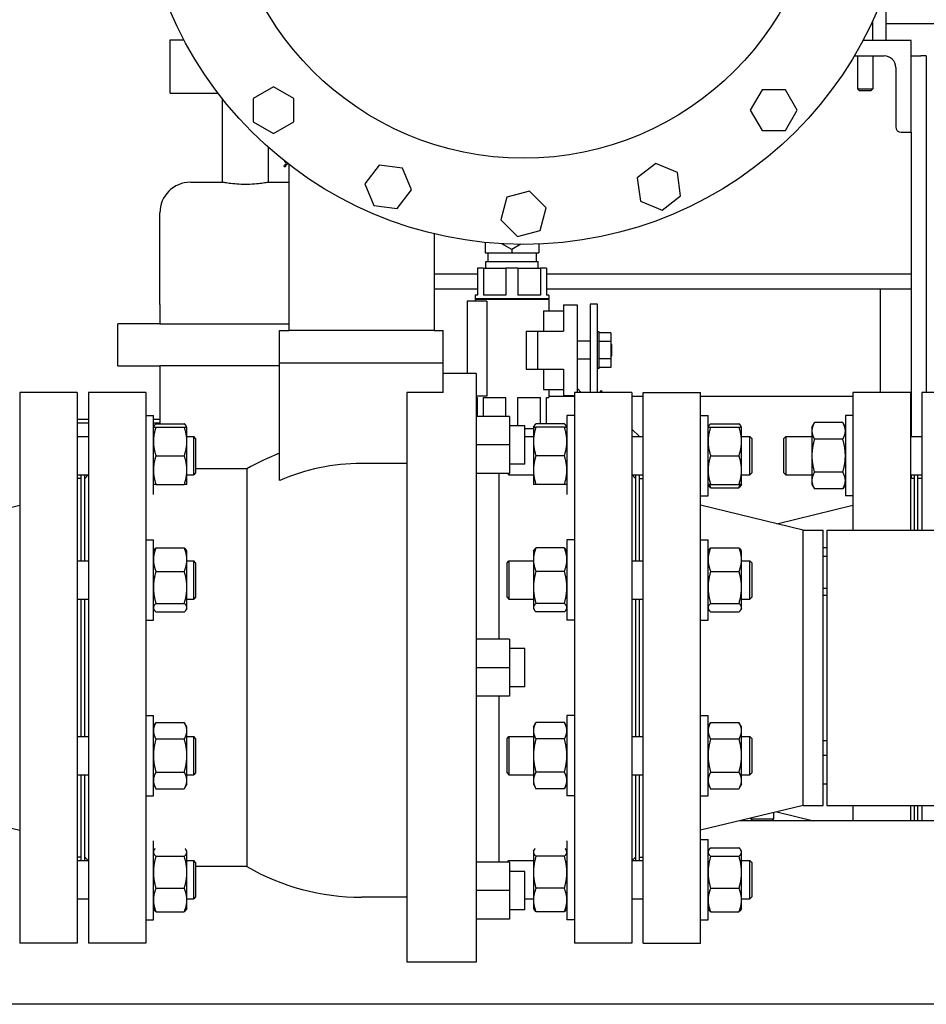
# Model space of a CAD drawing. Header units: inches. Extents: x 5 to 1128, y -85 to 748.
# Tile 47 of 256: x 187 to 202, y 182 to 198. Entities that reach past the tile are written whole.
import ezdxf

# ---------------------------------------------------------------- set-up
doc = ezdxf.new("R2010")
doc.units = ezdxf.units.IN
doc.header["$LTSCALE"] = 32
doc.header["$MEASUREMENT"] = 0
doc.layers.add('Visible (ANSI)', color=7, linetype='Continuous', lineweight=30)

msp = doc.modelspace()

# ---------------------------------------------------------------- linework, layer by layer
at = {"layer": 'Visible (ANSI)'}
for p, q in [((201.14726, 198.88867), (201.14726, 198.10867)), ((200.93226, 198.10867), (200.93226, 198.43114)), ((202.88953, 198.38367), (201.14726, 198.38367)), ((189.45226, 198.12067), (189.67577, 198.12067)), ((189.45226, 197.24567), (189.45226, 198.12067)), ((201.55726, 198.10867), (200.77239, 198.10867)), ((201.55726, 196.60867), (201.55726, 198.10867)), ((200.63198, 197.85867), (201.11726, 197.85867)), ((200.68226, 197.85867), (200.68226, 197.31992)), ((200.93226, 197.85867), (200.93226, 197.31992)), ((201.55726, 197.85867), (201.71726, 197.85867)), ((201.80726, 197.85867), (201.71726, 197.85867)), ((201.80726, 197.85867), (201.80726, 192.35867)), ((201.30726, 197.66867), (201.30726, 196.69867)), ((191.13926, 197.35403), (190.80726, 197.16235)), ((191.47126, 197.16235), (191.13926, 197.35403)), ((199.12358, 197.30267), (198.9319, 196.97067)), ((199.50694, 197.30267), (199.12358, 197.30267)), ((199.69862, 196.97067), (199.50694, 197.30267)), ((200.68226, 197.31992), (200.93226, 197.31992)), ((200.71351, 197.28867), (200.68226, 197.31992)), ((200.90101, 197.28867), (200.71351, 197.28867)), ((200.90101, 197.28867), (200.93226, 197.31992)), ((189.45226, 197.24567), (190.23607, 197.24567)), ((190.30976, 195.792), (190.30976, 197.15109)), ((190.80726, 197.16235), (190.80726, 196.77899)), ((191.47126, 196.77899), (191.47126, 197.16235)), ((198.9319, 196.97067), (199.12358, 196.63867)), ((199.50694, 196.63867), (199.69862, 196.97067)), ((190.80726, 196.77899), (191.13926, 196.58731)), ((191.13926, 196.58731), (191.47126, 196.77899)), ((199.12358, 196.63867), (199.50694, 196.63867)), ((201.39726, 196.60867), (201.55726, 196.60867)), ((201.55726, 196.60867), (201.55726, 191.63572)), ((191.05976, 195.792), (191.05976, 196.35942)), ((191.38976, 196.08629), (191.38976, 193.37067)), ((192.86815, 196.07162), (192.63477, 195.76748)), ((193.24823, 196.02158), (192.86815, 196.07162)), ((193.39493, 195.6674), (193.24823, 196.02158)), ((197.38963, 196.09752), (197.08549, 195.86415)), ((197.74381, 195.95082), (197.38963, 196.09752)), ((197.08549, 195.86415), (197.13553, 195.48406)), ((197.79385, 195.57073), (197.74381, 195.95082)), ((189.78476, 195.792), (190.30976, 195.792)), ((191.05976, 195.792), (191.38976, 195.792)), ((192.63477, 195.76748), (192.78148, 195.4133)), ((193.16156, 195.36326), (193.39493, 195.6674)), ((194.95619, 195.54844), (194.85697, 195.17814)), ((195.32648, 195.64766), (194.95619, 195.54844)), ((195.59756, 195.37659), (195.32648, 195.64766)), ((197.48971, 195.33736), (197.79385, 195.57073)), ((192.78148, 195.4133), (193.16156, 195.36326)), ((195.49834, 195.00629), (195.59756, 195.37659)), ((197.13553, 195.48406), (197.48971, 195.33736)), ((189.28476, 193.792), (189.28476, 195.292)), ((194.85697, 195.17814), (195.12804, 194.90707)), ((193.76476, 194.95031), (193.76476, 193.37067)), ((195.12804, 194.90707), (195.49834, 195.00629)), ((194.59997, 194.80907), (194.59997, 194.6927)), ((194.59997, 194.6927), (194.59997, 194.63867)), ((195.03747, 194.69349), (194.87449, 194.78758)), ((195.18354, 194.77782), (195.03747, 194.69349)), ((195.03747, 194.69349), (195.03747, 194.6927)), ((195.03747, 194.6927), (195.03747, 194.63867)), ((195.47497, 194.78256), (195.47497, 194.6927)), ((195.47497, 194.6927), (195.47497, 194.63867)), ((194.59997, 194.63867), (195.03747, 194.63867)), ((194.64076, 194.63867), (194.64076, 194.49567)), ((195.03747, 194.63867), (195.47497, 194.63867)), ((195.43376, 194.63867), (195.43376, 194.49567)), ((194.57272, 194.38867), (194.47476, 194.38867)), ((194.47476, 194.38867), (194.47476, 193.94667)), ((194.57272, 194.38867), (194.57272, 193.94667)), ((194.57272, 194.38867), (194.93931, 194.38867)), ((194.60804, 194.49567), (195.46649, 194.49567)), ((194.61138, 194.38867), (194.60804, 194.49567)), ((195.13522, 194.38867), (194.93931, 194.38867)), ((194.93931, 194.38867), (194.93931, 193.94667)), ((195.13522, 194.38867), (195.13522, 193.94667)), ((195.13522, 194.38867), (195.50181, 194.38867)), ((195.46314, 194.38867), (195.46649, 194.49567)), ((195.59976, 194.38867), (195.50181, 194.38867)), ((195.50181, 194.38867), (195.50181, 193.94667)), ((195.59976, 194.38867), (195.59976, 193.94667)), ((193.76476, 194.29617), (194.47476, 194.29617)), ((195.59976, 194.29617), (201.55726, 194.29617)), ((194.47476, 194.04617), (193.76476, 194.04617)), ((201.55726, 194.04617), (195.59976, 194.04617)), ((201.05726, 192.35867), (201.05726, 194.04617)), ((194.47476, 193.94667), (194.43626, 193.94667)), ((194.43626, 193.94667), (194.43626, 193.88667)), ((195.63826, 193.88667), (194.43626, 193.88667)), ((194.44226, 193.88667), (194.44226, 193.87667)), ((194.93931, 193.94667), (194.57272, 193.94667)), ((195.50181, 193.94667), (195.13522, 193.94667)), ((195.63826, 193.94667), (195.59976, 193.94667)), ((195.63226, 193.88667), (195.63226, 193.87667)), ((195.63826, 193.94667), (195.63826, 193.88667)), ((189.28476, 193.792), (189.28476, 193.4795)), ((194.62787, 193.84667), (194.30626, 193.84667)), ((194.30626, 193.84667), (194.30626, 192.66867)), ((195.63826, 193.87667), (194.43626, 193.87667)), ((194.43626, 193.87667), (194.43626, 193.84667)), ((194.62787, 193.84667), (194.62787, 192.29667)), ((195.63826, 193.87667), (195.63826, 193.69167)), ((195.87926, 193.79067), (196.10126, 193.79067)), ((195.87926, 193.79067), (195.87926, 193.36067)), ((196.10126, 193.79067), (196.10126, 192.35867)), ((196.43286, 193.79867), (196.31326, 193.79867)), ((196.31326, 193.79867), (196.31326, 192.36626)), ((196.43286, 192.35867), (196.43286, 193.79867)), ((195.55093, 193.69167), (195.55093, 193.36067)), ((195.55093, 193.69167), (195.87926, 193.69167)), ((189.28476, 193.4795), (188.59726, 193.4795)), ((188.59726, 192.792), (188.59726, 193.4795)), ((189.28476, 193.4795), (191.38976, 193.4795)), ((191.24226, 193.37067), (191.38976, 193.37067)), ((191.24226, 192.84067), (191.24226, 193.37067)), ((193.76476, 193.37067), (191.38976, 193.37067)), ((193.76476, 193.37067), (193.91226, 193.37067)), ((193.91226, 192.84067), (193.91226, 193.37067)), ((195.27026, 193.36067), (195.27026, 192.73667)), ((195.27026, 193.36067), (195.45826, 193.36067)), ((195.45826, 193.36067), (195.87926, 193.36067)), ((195.45826, 192.73667), (195.45826, 193.36067)), ((196.46386, 193.34967), (196.43286, 193.34967)), ((196.46386, 192.74767), (196.46386, 193.34967)), ((196.65136, 193.33417), (196.46386, 193.33417)), ((196.65136, 193.33417), (196.65136, 193.19142)), ((196.31326, 193.19742), (196.10126, 193.19742)), ((196.65136, 193.19142), (196.46386, 193.19142)), ((196.65136, 193.19142), (196.65136, 192.90592)), ((196.65136, 193.14067), (196.66726, 193.14067)), ((196.66726, 192.95667), (196.66726, 193.14067)), ((196.65136, 192.95667), (196.66726, 192.95667)), ((188.59726, 192.792), (189.28476, 192.792)), ((189.28476, 192.792), (189.28476, 191.84561)), ((191.24226, 192.792), (189.28476, 192.792)), ((191.24226, 192.84067), (193.91226, 192.84067)), ((191.24226, 190.91746), (191.24226, 192.84067)), ((193.91226, 192.35445), (193.91226, 192.84067)), ((196.31326, 192.89992), (196.10126, 192.89992)), ((196.65136, 192.90592), (196.46386, 192.90592)), ((196.65136, 192.76317), (196.46386, 192.76317)), ((196.65136, 192.90592), (196.65136, 192.76317)), ((194.45126, 192.66867), (193.91226, 192.66867)), ((194.45126, 192.66867), (194.45126, 183.04867)), ((195.27026, 192.73667), (195.45826, 192.73667)), ((195.45826, 192.73667), (195.87926, 192.73667)), ((195.55093, 192.73667), (195.55093, 192.40567)), ((195.87926, 192.73667), (195.87926, 192.30667)), ((196.46386, 192.74767), (196.43286, 192.74767)), ((186.99476, 192.35867), (186.99476, 183.35867)), ((187.93476, 192.35867), (186.99476, 192.35867)), ((187.93476, 192.35867), (187.93476, 183.35867)), ((188.11726, 192.35867), (188.11726, 183.35867)), ((189.05726, 192.35867), (188.11726, 192.35867)), ((189.05726, 192.35867), (189.05726, 183.35867)), ((193.32126, 192.35445), (193.32126, 183.04867)), ((193.91226, 192.35445), (193.32126, 192.35445)), ((194.62787, 192.29667), (194.45126, 192.29667)), ((195.55093, 192.40567), (195.87926, 192.40567)), ((195.63826, 192.40567), (195.63826, 192.27267)), ((195.63826, 192.29617), (196.05726, 192.29617)), ((195.70644, 192.40567), (195.70644, 192.40297)), ((195.70644, 192.40297), (195.87926, 192.40297)), ((195.87926, 192.30667), (196.05726, 192.30667)), ((196.05726, 192.35867), (196.05726, 183.35867)), ((196.99726, 192.35867), (196.05726, 192.35867)), ((196.16759, 192.35867), (196.10126, 192.425)), ((196.49629, 192.38664), (196.46832, 192.35867)), ((196.52426, 192.35867), (196.49629, 192.38664)), ((196.99726, 192.35867), (196.99726, 183.35867)), ((196.99726, 192.29617), (197.17976, 192.29617)), ((197.17976, 183.35867), (197.17976, 192.35867)), ((197.17976, 192.35867), (198.11976, 192.35867)), ((198.11976, 183.35867), (198.11976, 192.35867)), ((198.11976, 192.29617), (200.60697, 192.29617)), ((200.60697, 192.35867), (200.60697, 190.10867)), ((201.54697, 192.35867), (200.60697, 192.35867)), ((201.54697, 192.35867), (201.54697, 190.10867)), ((201.55726, 192.35617), (201.54697, 192.35617)), ((201.55726, 192.27951), (201.54697, 192.27951)), ((201.73246, 192.35867), (201.73246, 190.10867)), ((202.60648, 192.35867), (201.73246, 192.35867)), ((194.45126, 192.27267), (194.47476, 192.27267)), ((194.47476, 191.96467), (194.47476, 192.27267)), ((194.57272, 191.96467), (194.57272, 192.27267)), ((194.57272, 192.27267), (194.93931, 192.27267)), ((194.93931, 191.96467), (194.93931, 192.27267)), ((195.13522, 191.81217), (195.13522, 192.27267)), ((195.13522, 192.27267), (195.50181, 192.27267)), ((195.50181, 191.84561), (195.50181, 192.27267)), ((195.59976, 191.84561), (195.59976, 192.27267)), ((195.59976, 192.27267), (195.63826, 192.27267)), ((201.55726, 192.22617), (201.54697, 192.22617)), ((189.05726, 191.97892), (189.17926, 191.97892)), ((189.17926, 190.68751), (189.17926, 191.97892)), ((194.99826, 191.96467), (194.45126, 191.96467)), ((194.99826, 191.96455), (194.45126, 191.96455)), ((194.99826, 191.96467), (194.99826, 191.96455)), ((194.99826, 191.96455), (194.99826, 191.49955)), ((195.93526, 191.97892), (195.93526, 190.68751)), ((196.05726, 191.97892), (195.93526, 191.97892)), ((198.11976, 191.97947), (198.24176, 191.97947)), ((198.24176, 190.66697), (198.24176, 191.97947)), ((200.48497, 191.97947), (200.48497, 190.66697)), ((200.60697, 191.97947), (200.48497, 191.97947)), ((187.93476, 191.92117), (188.11726, 191.92117)), ((187.93476, 191.85867), (188.11726, 191.85867)), ((189.17926, 191.92117), (189.28476, 191.92117)), ((189.17926, 191.85867), (189.28476, 191.85867)), ((189.17926, 191.79154), (189.18881, 191.80807)), ((189.22113, 191.84561), (189.6844, 191.84561)), ((189.72626, 191.79154), (189.71672, 191.80807)), ((195.24826, 191.81217), (194.99826, 191.81217)), ((195.24826, 191.81205), (194.99826, 191.81205)), ((195.24826, 191.81205), (195.24826, 191.81217)), ((195.24826, 191.18705), (195.24826, 191.81205)), ((195.38826, 191.79154), (195.39781, 191.80807)), ((195.8934, 191.84561), (195.43013, 191.84561)), ((195.93526, 191.79154), (195.92572, 191.80807)), ((198.24176, 191.79197), (198.25131, 191.8085)), ((198.28363, 191.84604), (198.7469, 191.84604)), ((198.78876, 191.79197), (198.77922, 191.8085)), ((199.93797, 191.79197), (199.97983, 191.86448)), ((200.4431, 191.86448), (199.97983, 191.86448)), ((200.48497, 191.79197), (200.4431, 191.86448)), ((187.93476, 191.63572), (188.11726, 191.63572)), ((189.22113, 191.79142), (189.6844, 191.79142)), ((189.72626, 191.79142), (189.72626, 191.79154)), ((189.72626, 191.55704), (189.72626, 191.79142)), ((189.72626, 191.63572), (189.83846, 191.63572)), ((189.83846, 191.01072), (189.83846, 191.63572)), ((189.86976, 191.60442), (189.83846, 191.63572)), ((195.24826, 191.76867), (195.38826, 191.76867)), ((195.24826, 191.63517), (195.38826, 191.63517)), ((195.38826, 191.79154), (195.38826, 191.79142)), ((195.38826, 191.79142), (195.38826, 191.55704)), ((195.8934, 191.79142), (195.43013, 191.79142)), ((197.1209, 191.63517), (196.99726, 191.75881)), ((196.99726, 191.63517), (197.17976, 191.63517)), ((198.28363, 191.79197), (198.7469, 191.79197)), ((198.78876, 191.55759), (198.78876, 191.79197)), ((198.78876, 191.63517), (198.92596, 191.63517)), ((198.92596, 191.01017), (198.92596, 191.63517)), ((198.95726, 191.60387), (198.92596, 191.63517)), ((199.48197, 191.60442), (199.51327, 191.63572)), ((199.51327, 191.63572), (199.51327, 191.01072)), ((199.51327, 191.63572), (199.93797, 191.63572)), ((199.93797, 191.79197), (199.93797, 191.72917)), ((199.93797, 191.72917), (199.93797, 191.32322)), ((201.54697, 191.63572), (201.73246, 191.63572)), ((189.72626, 191.08829), (189.72626, 191.55704)), ((189.86976, 191.60442), (189.86976, 191.04202)), ((194.99826, 191.49955), (194.45126, 191.49955)), ((194.99826, 191.49955), (194.99826, 191.03455)), ((195.38826, 191.55704), (195.38826, 191.08829)), ((198.78876, 191.08884), (198.78876, 191.55759)), ((198.95726, 191.60387), (198.95726, 191.04147)), ((199.48197, 191.04202), (199.48197, 191.60442)), ((200.4431, 191.59385), (199.97983, 191.59385)), ((189.22113, 191.32267), (189.6844, 191.32267)), ((195.8934, 191.32267), (195.43013, 191.32267)), ((198.28363, 191.32322), (198.7469, 191.32322)), ((199.93797, 191.32322), (199.93797, 190.91727)), ((193.32126, 191.19609), (192.57726, 191.19609)), ((195.24826, 191.18705), (194.99826, 191.18705)), ((187.93476, 191.01072), (188.11726, 191.01072)), ((187.99476, 191.01072), (187.99476, 189.60623)), ((188.05726, 189.60623), (188.05726, 191.01072)), ((188.05726, 190.95367), (188.11431, 191.01072)), ((189.72626, 190.85392), (189.72626, 191.08829)), ((189.72626, 191.01072), (189.83846, 191.01072)), ((189.86976, 191.04202), (189.83846, 191.01072)), ((190.70643, 191.10867), (189.86976, 191.10867)), ((190.70643, 191.10867), (190.70643, 184.60867)), ((194.99826, 191.03455), (194.45126, 191.03455)), ((194.82626, 188.32355), (194.82626, 191.03455)), ((194.96418, 191.03455), (194.98856, 191.01017)), ((194.98856, 191.03455), (194.98856, 191.01017)), ((194.98856, 191.01017), (195.38826, 191.01017)), ((195.38826, 191.08829), (195.38826, 190.85392)), ((196.99726, 191.01017), (197.17976, 191.01017)), ((197.05726, 190.95367), (197.00076, 191.01017)), ((197.05726, 191.01017), (197.05726, 189.60589)), ((197.11976, 189.60589), (197.11976, 191.01017)), ((198.78876, 190.85447), (198.78876, 191.08884)), ((198.78876, 191.01017), (198.92596, 191.01017)), ((198.95726, 191.04147), (198.92596, 191.01017)), ((199.48197, 191.04202), (199.51327, 191.01072)), ((199.51327, 191.01072), (199.93797, 191.01072)), ((200.4431, 191.05258), (199.97983, 191.05258)), ((201.54697, 191.01072), (201.73246, 191.01072)), ((201.55726, 191.01072), (201.55726, 190.95367)), ((201.60697, 191.01072), (201.60697, 190.10867)), ((201.66947, 190.10867), (201.66947, 191.01072)), ((187.99476, 190.95367), (187.93476, 190.95367)), ((189.22113, 190.85392), (189.6844, 190.85392)), ((195.8934, 190.85392), (195.43013, 190.85392)), ((197.11976, 190.95367), (197.17976, 190.95367)), ((198.24176, 190.85447), (198.25131, 190.83793)), ((198.28363, 190.85447), (198.7469, 190.85447)), ((198.78876, 190.85447), (198.77922, 190.83793)), ((199.93797, 190.91727), (199.93797, 190.85447)), ((199.93797, 190.85447), (199.97983, 190.78195)), ((200.48497, 190.85447), (200.4431, 190.78195)), ((201.60697, 190.95367), (201.54697, 190.95367)), ((201.73246, 190.95316), (201.66947, 190.95316)), ((198.11976, 190.66697), (198.24176, 190.66697)), ((198.28363, 190.8004), (198.7469, 190.8004)), ((200.4431, 190.78195), (199.97983, 190.78195)), ((200.60697, 190.66697), (200.48497, 190.66697)), ((185.32143, 190.10867), (186.99476, 190.51367)), ((199.7931, 190.10867), (198.11976, 190.51367)), ((199.36337, 190.21268), (200.60697, 190.51367)), ((199.7931, 185.60867), (199.7931, 190.10867)), ((199.7931, 190.10867), (200.11976, 190.10867)), ((200.11976, 185.60867), (200.11976, 190.10867)), ((200.18226, 190.10867), (200.18226, 185.60867)), ((200.18226, 190.10867), (209.18226, 190.10867)), ((189.05726, 189.94964), (189.17926, 189.94964)), ((189.17926, 188.63714), (189.17926, 189.94964)), ((195.93526, 189.94964), (195.93526, 188.63714)), ((196.05726, 189.94964), (195.93526, 189.94964)), ((198.11976, 189.94998), (198.24176, 189.94998)), ((198.24176, 188.63748), (198.24176, 189.94998)), ((189.17926, 189.76214), (189.18881, 189.77867)), ((189.22113, 189.81621), (189.6844, 189.81621)), ((189.72626, 189.76214), (189.71672, 189.77867)), ((189.72626, 189.62485), (189.72626, 189.76214)), ((195.38826, 189.76214), (195.39781, 189.77867)), ((195.38826, 189.76214), (195.38826, 189.62485)), ((195.8934, 189.81621), (195.43013, 189.81621)), ((195.93526, 189.76214), (195.92572, 189.77867)), ((198.24176, 189.76248), (198.25131, 189.77902)), ((198.28363, 189.81656), (198.7469, 189.81656)), ((198.78876, 189.76248), (198.77922, 189.77902)), ((198.78876, 189.62519), (198.78876, 189.76248)), ((200.18226, 189.81656), (200.11976, 189.81656)), ((187.93476, 189.60623), (188.11726, 189.60623)), ((189.72626, 189.17207), (189.72626, 189.62485)), ((189.72626, 189.60623), (189.83846, 189.60623)), ((189.83846, 188.98123), (189.83846, 189.60623)), ((189.86976, 189.57493), (189.83846, 189.60623)), ((189.86976, 189.57493), (189.86976, 189.01253)), ((194.95726, 189.57459), (194.98856, 189.60589)), ((194.95726, 189.01219), (194.95726, 189.57459)), ((194.98856, 189.60589), (194.98856, 188.98089)), ((194.98856, 189.60589), (195.38826, 189.60589)), ((195.38826, 189.62485), (195.38826, 189.17207)), ((196.99726, 189.60589), (197.17976, 189.60589)), ((198.78876, 189.17241), (198.78876, 189.62519)), ((198.78876, 189.60589), (198.92596, 189.60589)), ((198.92596, 188.98089), (198.92596, 189.60589)), ((198.95726, 189.57459), (198.92596, 189.60589)), ((198.95726, 189.57459), (198.95726, 189.01219)), ((200.18226, 189.67647), (200.11976, 189.67647)), ((189.22113, 189.43348), (189.6844, 189.43348)), ((195.8934, 189.43348), (195.43013, 189.43348)), ((198.28363, 189.43382), (198.7469, 189.43382)), ((189.72626, 188.84061), (189.72626, 189.17207)), ((195.38826, 189.17207), (195.38826, 188.84061)), ((198.78876, 188.84095), (198.78876, 189.17241)), ((200.18226, 189.15364), (200.11976, 189.15364)), ((187.93476, 188.98123), (188.11726, 188.98123)), ((187.99476, 188.98123), (187.99476, 186.73611)), ((188.05726, 186.73611), (188.05726, 188.98123)), ((189.22113, 188.91066), (189.6844, 188.91066)), ((189.72626, 188.98123), (189.83846, 188.98123)), ((189.86976, 189.01253), (189.83846, 188.98123)), ((194.95726, 189.01219), (194.98856, 188.98089)), ((194.98856, 188.98089), (195.38826, 188.98089)), ((195.8934, 188.91066), (195.43013, 188.91066)), ((196.99726, 188.98089), (197.17976, 188.98089)), ((197.05726, 188.98089), (197.05726, 186.73617)), ((197.11976, 186.73617), (197.11976, 188.98089)), ((198.28363, 188.911), (198.7469, 188.911)), ((198.78876, 188.98089), (198.92596, 188.98089)), ((198.95726, 189.01219), (198.92596, 188.98089)), ((200.11976, 189.04617), (200.18226, 189.04617)), ((189.17926, 188.82464), (189.18881, 188.8081)), ((189.22113, 188.77057), (189.6844, 188.77057)), ((189.72626, 188.82464), (189.71672, 188.8081)), ((189.72626, 188.82464), (189.72626, 188.84061)), ((195.38826, 188.84061), (195.38826, 188.82464)), ((195.38826, 188.82464), (195.39781, 188.8081)), ((195.8934, 188.77057), (195.43013, 188.77057)), ((195.93526, 188.82464), (195.92572, 188.8081)), ((198.24176, 188.82498), (198.25131, 188.80845)), ((198.28363, 188.77091), (198.7469, 188.77091)), ((198.78876, 188.82498), (198.77922, 188.80845)), ((198.78876, 188.82498), (198.78876, 188.84095)), ((189.05726, 188.63714), (189.17926, 188.63714)), ((196.05726, 188.63714), (195.93526, 188.63714)), ((198.11976, 188.63748), (198.24176, 188.63748)), ((194.99826, 188.32355), (194.45126, 188.32355)), ((194.99826, 188.32355), (194.99826, 187.85855)), ((195.24826, 188.17105), (194.99826, 188.17105)), ((195.24826, 187.54605), (195.24826, 188.17105)), ((194.99826, 187.85855), (194.45126, 187.85855)), ((194.99826, 187.85855), (194.99826, 187.39355)), ((195.24826, 187.54605), (194.99826, 187.54605)), ((194.99826, 187.39355), (194.45126, 187.39355)), ((194.82626, 184.68267), (194.82626, 187.39355)), ((189.05726, 187.07992), (189.17926, 187.07992)), ((189.17926, 185.76742), (189.17926, 187.07992)), ((195.93526, 187.07992), (195.93526, 185.76742)), ((196.05726, 187.07992), (195.93526, 187.07992)), ((198.11976, 187.07986), (198.24176, 187.07986)), ((198.24176, 185.76736), (198.24176, 187.07986)), ((189.17926, 186.89242), (189.22113, 186.96494)), ((189.22113, 186.96494), (189.6844, 186.96494)), ((189.72626, 186.89242), (189.6844, 186.96494)), ((189.72626, 186.82962), (189.72626, 186.89242)), ((189.72626, 186.42367), (189.72626, 186.82962)), ((195.38826, 186.89242), (195.43013, 186.96494)), ((195.38826, 186.89242), (195.38826, 186.82962)), ((195.38826, 186.82962), (195.38826, 186.42367)), ((195.8934, 186.96494), (195.43013, 186.96494)), ((195.93526, 186.89242), (195.8934, 186.96494)), ((198.24176, 186.89236), (198.28363, 186.96487)), ((198.28363, 186.96487), (198.7469, 186.96487)), ((198.78876, 186.89236), (198.7469, 186.96487)), ((198.78876, 186.82956), (198.78876, 186.89236)), ((198.78876, 186.42361), (198.78876, 186.82956)), ((187.93476, 186.73611), (188.11726, 186.73611)), ((189.22113, 186.6943), (189.6844, 186.6943)), ((189.72626, 186.73611), (189.83846, 186.73611)), ((189.83846, 186.11111), (189.83846, 186.73611)), ((189.86976, 186.70481), (189.83846, 186.73611)), ((189.86976, 186.70481), (189.86976, 186.14241)), ((194.95726, 186.70487), (194.98856, 186.73617)), ((194.95726, 186.14247), (194.95726, 186.70487)), ((194.98856, 186.73617), (194.98856, 186.11117)), ((194.98856, 186.73617), (195.38826, 186.73617)), ((195.8934, 186.6943), (195.43013, 186.6943)), ((196.99726, 186.73617), (197.17976, 186.73617)), ((198.28363, 186.69424), (198.7469, 186.69424)), ((198.78876, 186.73617), (198.92596, 186.73617)), ((198.92596, 186.11117), (198.92596, 186.73617)), ((198.95726, 186.70487), (198.92596, 186.73617)), ((198.95726, 186.70487), (198.95726, 186.14247)), ((200.11976, 186.67117), (200.18226, 186.67117)), ((189.72626, 186.01772), (189.72626, 186.42367)), ((195.38826, 186.42367), (195.38826, 186.01772)), ((198.78876, 186.01766), (198.78876, 186.42361)), ((200.18226, 186.42361), (200.11976, 186.42361)), ((187.93476, 186.11111), (188.11726, 186.11111)), ((187.99476, 186.11111), (187.99476, 184.70662)), ((188.05726, 184.70662), (188.05726, 186.11111)), ((189.22113, 186.15304), (189.6844, 186.15304)), ((189.72626, 186.11111), (189.83846, 186.11111)), ((189.72626, 185.95492), (189.72626, 186.01772)), ((189.86976, 186.14241), (189.83846, 186.11111)), ((194.95726, 186.14247), (194.98856, 186.11117)), ((194.98856, 186.11117), (195.38826, 186.11117)), ((195.38826, 186.01772), (195.38826, 185.95492)), ((195.8934, 186.15304), (195.43013, 186.15304)), ((196.99726, 186.11117), (197.17976, 186.11117)), ((197.05726, 186.11117), (197.05726, 184.70705)), ((197.11976, 184.70705), (197.11976, 186.11117)), ((198.28363, 186.15297), (198.7469, 186.15297)), ((198.78876, 186.11117), (198.92596, 186.11117)), ((198.78876, 185.95486), (198.78876, 186.01766)), ((198.95726, 186.14247), (198.92596, 186.11117)), ((189.17926, 185.95492), (189.22113, 185.8824)), ((189.22113, 185.8824), (189.6844, 185.8824)), ((189.72626, 185.95492), (189.6844, 185.8824)), ((195.38826, 185.95492), (195.43013, 185.8824)), ((195.8934, 185.8824), (195.43013, 185.8824)), ((195.93526, 185.95492), (195.8934, 185.8824)), ((198.24176, 185.95486), (198.28363, 185.88234)), ((198.28363, 185.88234), (198.7469, 185.88234)), ((198.78876, 185.95486), (198.7469, 185.88234)), ((200.18226, 185.95486), (200.11976, 185.95486)), ((189.05726, 185.76742), (189.17926, 185.76742)), ((196.05726, 185.76742), (195.93526, 185.76742)), ((198.11976, 185.76736), (198.24176, 185.76736)), ((185.32143, 185.60867), (186.99476, 185.20367)), ((199.7931, 185.60867), (198.11976, 185.20367)), ((199.7931, 185.60867), (200.11976, 185.60867)), ((200.18226, 185.60867), (204.76226, 185.60867)), ((200.60697, 185.60867), (200.60697, 185.35867)), ((201.54697, 185.60867), (201.54697, 185.35867)), ((201.60697, 185.60867), (201.60697, 185.35867)), ((201.66947, 185.35867), (201.66947, 185.60867)), ((201.73246, 185.60867), (201.73246, 185.35867)), ((204.76226, 185.35867), (198.76017, 185.35867)), ((198.93976, 185.38992), (198.93976, 185.40214)), ((198.93976, 185.38992), (199.31476, 185.38992)), ((198.97101, 185.35867), (198.93976, 185.38992)), ((199.28351, 185.35867), (199.31476, 185.38992)), ((199.31476, 185.38992), (199.31476, 185.4929)), ((199.36337, 185.50466), (199.96656, 185.35867)), ((198.11976, 185.05037), (198.24176, 185.05037)), ((198.24176, 183.73787), (198.24176, 185.05037)), ((189.17926, 183.7383), (189.17926, 185.0297)), ((189.17926, 184.8633), (189.18881, 184.87984)), ((189.72626, 184.8633), (189.71672, 184.87984)), ((195.38826, 184.8633), (195.39781, 184.87984)), ((195.93526, 184.8633), (195.92572, 184.87984)), ((195.93526, 185.0297), (195.93526, 183.7383)), ((198.24176, 184.86287), (198.25131, 184.87941)), ((198.28363, 184.91694), (198.7469, 184.91694)), ((198.78876, 184.86287), (198.77922, 184.87941)), ((187.99476, 184.76367), (187.93476, 184.76367)), ((188.05726, 184.76367), (188.11431, 184.70662)), ((189.22113, 184.77729), (189.6844, 184.77729)), ((189.72626, 184.84733), (189.72626, 184.8633)), ((189.72626, 184.51587), (189.72626, 184.84733)), ((195.38826, 184.8633), (195.38826, 184.84733)), ((195.38826, 184.84733), (195.38826, 184.51587)), ((195.8934, 184.77729), (195.43013, 184.77729)), ((197.05726, 184.76367), (197.00065, 184.70705)), ((197.11976, 184.76367), (197.17976, 184.76367)), ((198.28363, 184.77685), (198.7469, 184.77685)), ((198.78876, 184.8469), (198.78876, 184.86287)), ((198.78876, 184.51544), (198.78876, 184.8469)), ((187.93476, 184.70662), (188.11726, 184.70662)), ((189.72626, 184.70662), (189.83846, 184.70662)), ((189.83846, 184.08162), (189.83846, 184.70662)), ((189.86976, 184.67532), (189.83846, 184.70662)), ((189.86976, 184.67532), (189.86976, 184.11292)), ((190.70643, 184.60867), (189.86976, 184.60867)), ((194.99826, 184.68267), (194.45126, 184.68267)), ((194.96418, 184.68267), (194.98856, 184.70705)), ((194.98856, 184.70705), (194.98856, 184.68267)), ((194.98856, 184.70705), (195.38826, 184.70705)), ((194.99826, 184.68267), (194.99826, 184.21767)), ((196.99726, 184.70705), (197.17976, 184.70705)), ((198.78876, 184.70705), (198.92596, 184.70705)), ((198.92596, 184.08205), (198.92596, 184.70705)), ((198.95726, 184.67575), (198.92596, 184.70705)), ((198.95726, 184.67575), (198.95726, 184.11335)), ((189.72626, 184.0631), (189.72626, 184.51587)), ((195.24826, 184.53017), (194.99826, 184.53017)), ((195.24826, 183.90517), (195.24826, 184.53017)), ((195.38826, 184.51587), (195.38826, 184.0631)), ((198.78876, 184.06266), (198.78876, 184.51544)), ((189.22113, 184.25446), (189.6844, 184.25446)), ((195.8934, 184.25446), (195.43013, 184.25446)), ((198.28363, 184.25403), (198.7469, 184.25403)), ((187.93476, 184.08162), (188.11726, 184.08162)), ((189.72626, 184.08162), (189.83846, 184.08162)), ((189.86976, 184.11292), (189.83846, 184.08162)), ((193.32126, 184.10867), (192.57726, 184.10867)), ((194.99826, 184.21767), (194.45126, 184.21767)), ((194.99826, 184.21767), (194.99826, 183.75267)), ((195.24826, 184.08205), (195.38826, 184.08205)), ((196.99726, 184.08205), (197.17976, 184.08205)), ((198.78876, 184.08205), (198.92596, 184.08205)), ((198.95726, 184.11335), (198.92596, 184.08205)), ((189.17926, 183.9258), (189.18881, 183.90927)), ((189.72626, 183.9258), (189.71672, 183.90927)), ((189.72626, 183.9258), (189.72626, 184.0631)), ((195.38826, 184.0631), (195.38826, 183.9258)), ((195.38826, 183.9258), (195.39781, 183.90927)), ((195.93526, 183.9258), (195.92572, 183.90927)), ((198.24176, 183.92537), (198.25131, 183.90884)), ((198.78876, 183.92537), (198.77922, 183.90884)), ((198.78876, 183.92537), (198.78876, 184.06266)), ((189.22113, 183.87173), (189.6844, 183.87173)), ((194.99826, 183.75267), (194.45126, 183.75267)), ((195.24826, 183.90517), (194.99826, 183.90517)), ((195.8934, 183.87173), (195.43013, 183.87173)), ((198.28363, 183.8713), (198.7469, 183.8713)), ((189.05726, 183.7383), (189.17926, 183.7383)), ((196.05726, 183.7383), (195.93526, 183.7383)), ((198.11976, 183.73787), (198.24176, 183.73787)), ((187.93476, 183.35867), (186.99476, 183.35867)), ((189.05726, 183.35867), (188.11726, 183.35867)), ((196.99726, 183.35867), (196.05726, 183.35867)), ((197.17976, 183.35867), (198.11976, 183.35867)), ((194.45126, 183.04867), (193.32126, 183.04867)), ((203.58247, 182.35867), (178.96726, 182.35867))]:
    msp.add_line(p, q, dxfattribs=at)
for radius in [6.281, 4.874]:
    msp.add_circle((195.22726, 201.05867), radius, dxfattribs=at)
for centre, radius, start, end in [((201.11726, 197.66867), 0.19, 0, 90), ((201.39726, 196.69867), 0.09, 180, 270), ((189.78476, 195.292), 0.5, 90, 180), ((196.56326, 192.36626), 0.25, 180, 181.740701), ((192.57726, 187.85867), 3.75, 110.854745, 119.926435), ((192.57726, 187.85867), 3.33742, 90, 113.578747), ((192.57726, 187.85867), 3.75, 240.073565, 270)]:
    msp.add_arc(centre, radius, start, end, dxfattribs=at)
for points, knots in [([(191.33035, 196.03649), (191.32134, 196.04498), (191.29738, 196.06756), (191.37046, 196.09586), (191.32607, 196.12415), (191.32447, 196.13737)], [0, 0, 0, 0, 0.076424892, 0.203274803, 0.31317259, 0.31317259, 0.31317259, 0.31317259]), ([(191.36714, 196.10383), (191.36435, 196.08706), (191.33652, 196.06324), (191.33946, 196.05764), (191.33035, 196.03649)], [0.75972702, 0.75972702, 0.75972702, 0.75972702, 0.88598076, 0.925268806, 0.925268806, 0.925268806, 0.925268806]), ([(190.68476, 195.75653), (190.63756, 195.75653), (190.58728, 195.75841), (190.49492, 195.76515), (190.45283, 195.7699), (190.38637, 195.77879), (190.35753, 195.78351), (190.31922, 195.79016), (190.30976, 195.792), (190.30976, 195.792)], [-5.75537682, -5.75537682, -5.75537682, -5.75537682, -5.39565802, -5.39565802, -5.03593922, -5.03593922, -4.67623591, -4.67623591, -4.31653261, -4.31653261, -4.31653261, -4.31653261]), ([(191.05976, 195.792), (191.05976, 195.792), (191.05031, 195.79016), (191.012, 195.78351), (190.98316, 195.77879), (190.9167, 195.7699), (190.8746, 195.76515), (190.78225, 195.75841), (190.73197, 195.75653), (190.68476, 195.75653)], [-1.4388442, -1.4388442, -1.4388442, -1.4388442, -1.0791409, -1.0791409, -0.7194376, -0.7194376, -0.3597188, -0.3597188, 0, 0, 0, 0])]:
    msp.add_open_spline(points, degree=3, knots=knots, dxfattribs=at)
for points, weights in [([(189.22113, 191.84561), (189.18887, 191.81668), (189.18156, 191.79142)], [1, 1.02899506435, 1.01368939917]), ([(189.72396, 191.79142), (189.71666, 191.81668), (189.6844, 191.84561)], [1.01368939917, 1.02899506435, 1]), ([(195.43013, 191.84561), (195.39787, 191.81668), (195.39056, 191.79142)], [1, 1.02899506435, 1.01368939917]), ([(195.93296, 191.79142), (195.92566, 191.81668), (195.8934, 191.84561)], [1.01368939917, 1.02899506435, 1]), ([(198.28363, 191.84604), (198.25144, 191.81718), (198.2441, 191.79197)], [1, 1.02892942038, 1.01375847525]), ([(198.78643, 191.79197), (198.77909, 191.81718), (198.7469, 191.84604)], [1.01375847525, 1.02892942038, 1]), ([(199.97983, 191.86448), (199.93797, 191.79197), (199.93797, 191.72917)], [1, 1.0379548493, 1]), ([(200.48497, 191.72917), (200.48497, 191.79197), (200.4431, 191.86448)], [1, 1.0379548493, 1]), ([(189.17926, 191.79142), (189.17926, 191.79142), (189.22113, 191.79142)], [1, 1.0379548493, 1]), ([(189.22113, 191.79142), (189.17926, 191.66582), (189.17926, 191.55704)], [1, 1.0379548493, 1]), ([(189.6844, 191.79142), (189.72626, 191.79142), (189.72626, 191.79142)], [1, 1.0379548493, 1]), ([(189.72626, 191.55704), (189.72626, 191.66582), (189.6844, 191.79142)], [1, 1.0379548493, 1]), ([(195.38826, 191.79142), (195.38826, 191.79142), (195.43013, 191.79142)], [1, 1.0379548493, 1]), ([(195.43013, 191.79142), (195.38826, 191.66582), (195.38826, 191.55704)], [1, 1.0379548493, 1]), ([(195.8934, 191.79142), (195.93526, 191.79142), (195.93526, 191.79142)], [1, 1.0379548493, 1]), ([(195.93526, 191.55704), (195.93526, 191.66582), (195.8934, 191.79142)], [1, 1.0379548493, 1]), ([(198.24176, 191.79197), (198.24176, 191.79197), (198.28363, 191.79197)], [1, 1.0379548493, 1]), ([(198.28363, 191.79197), (198.24176, 191.66637), (198.24176, 191.55759)], [1, 1.0379548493, 1]), ([(198.7469, 191.79197), (198.78876, 191.79197), (198.78876, 191.79197)], [1, 1.0379548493, 1]), ([(198.78876, 191.55759), (198.78876, 191.66637), (198.7469, 191.79197)], [1, 1.0379548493, 1]), ([(199.93797, 191.72917), (199.93797, 191.66637), (199.97983, 191.59385)], [1, 1.0379548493, 1]), ([(200.4431, 191.59385), (200.48497, 191.66637), (200.48497, 191.72917)], [1, 1.0379548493, 1]), ([(189.17926, 191.55704), (189.17926, 191.44827), (189.22113, 191.32267)], [1, 1.0379548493, 1]), ([(189.6844, 191.32267), (189.72626, 191.44827), (189.72626, 191.55704)], [1, 1.0379548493, 1]), ([(195.38826, 191.55704), (195.38826, 191.44827), (195.43013, 191.32267)], [1, 1.0379548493, 1]), ([(195.8934, 191.32267), (195.93526, 191.44827), (195.93526, 191.55704)], [1, 1.0379548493, 1]), ([(198.24176, 191.55759), (198.24176, 191.44882), (198.28363, 191.32322)], [1, 1.0379548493, 1]), ([(198.7469, 191.32322), (198.78876, 191.44882), (198.78876, 191.55759)], [1, 1.0379548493, 1]), ([(199.97983, 191.59385), (199.93797, 191.44882), (199.93797, 191.32322)], [1, 1.0379548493, 1]), ([(200.48497, 191.32322), (200.48497, 191.44882), (200.4431, 191.59385)], [1, 1.0379548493, 1]), ([(189.22113, 191.32267), (189.17926, 191.19707), (189.17926, 191.08829)], [1, 1.0379548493, 1]), ([(189.72626, 191.08829), (189.72626, 191.19707), (189.6844, 191.32267)], [1, 1.0379548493, 1]), ([(195.43013, 191.32267), (195.38826, 191.19707), (195.38826, 191.08829)], [1, 1.0379548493, 1]), ([(195.93526, 191.08829), (195.93526, 191.19707), (195.8934, 191.32267)], [1, 1.0379548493, 1]), ([(198.28363, 191.32322), (198.24176, 191.19762), (198.24176, 191.08884)], [1, 1.0379548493, 1]), ([(198.78876, 191.08884), (198.78876, 191.19762), (198.7469, 191.32322)], [1, 1.0379548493, 1]), ([(199.93797, 191.32322), (199.93797, 191.19762), (199.97983, 191.05258)], [1, 1.0379548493, 1]), ([(200.4431, 191.05258), (200.48497, 191.19762), (200.48497, 191.32322)], [1, 1.0379548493, 1]), ([(189.17926, 191.08829), (189.17926, 190.97952), (189.22113, 190.85392)], [1, 1.0379548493, 1]), ([(189.6844, 190.85392), (189.72626, 190.97952), (189.72626, 191.08829)], [1, 1.0379548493, 1]), ([(195.38826, 191.08829), (195.38826, 190.97952), (195.43013, 190.85392)], [1, 1.0379548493, 1]), ([(195.8934, 190.85392), (195.93526, 190.97952), (195.93526, 191.08829)], [1, 1.0379548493, 1]), ([(198.24176, 191.08884), (198.24176, 190.98007), (198.28363, 190.85447)], [1, 1.0379548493, 1]), ([(198.7469, 190.85447), (198.78876, 190.98007), (198.78876, 191.08884)], [1, 1.0379548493, 1]), ([(199.97983, 191.05258), (199.93797, 190.98007), (199.93797, 190.91727)], [1, 1.0379548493, 1]), ([(200.48497, 190.91727), (200.48497, 190.98007), (200.4431, 191.05258)], [1, 1.0379548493, 1]), ([(189.22113, 190.85392), (189.17926, 190.85392), (189.17926, 190.85392)], [1, 1.0379548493, 1]), ([(189.72626, 190.85392), (189.72626, 190.85392), (189.6844, 190.85392)], [1, 1.0379548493, 1]), ([(195.43013, 190.85392), (195.38826, 190.85392), (195.38826, 190.85392)], [1, 1.0379548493, 1]), ([(195.93526, 190.85392), (195.93526, 190.85392), (195.8934, 190.85392)], [1, 1.0379548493, 1]), ([(198.28363, 190.85447), (198.24176, 190.85447), (198.24176, 190.85447)], [1, 1.0379548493, 1]), ([(198.28363, 190.8004), (198.26156, 190.82019), (198.25131, 190.83793)], [1, 1.01965956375, 1.01895290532]), ([(198.26406, 190.85447), (198.27224, 190.82831), (198.28363, 190.8004)], [1.01477953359, 1.01005189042, 1]), ([(198.78876, 190.85447), (198.78876, 190.85447), (198.7469, 190.85447)], [1, 1.0379548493, 1]), ([(198.7469, 190.8004), (198.75829, 190.82831), (198.76647, 190.85447)], [1, 1.01005189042, 1.01477953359]), ([(198.77922, 190.83793), (198.76897, 190.82019), (198.7469, 190.8004)], [1.01895290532, 1.01965956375, 1]), ([(199.93797, 190.91727), (199.93797, 190.85447), (199.97983, 190.78195)], [1, 1.0379548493, 1]), ([(200.4431, 190.78195), (200.48497, 190.85447), (200.48497, 190.91727)], [1, 1.0379548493, 1]), ([(189.22113, 189.81621), (189.17926, 189.71366), (189.17926, 189.62485)], [1, 1.0379548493, 1]), ([(189.18881, 189.77867), (189.19906, 189.79642), (189.22113, 189.81621)], [1.01895290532, 1.01965956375, 1]), ([(189.6844, 189.81621), (189.70647, 189.79642), (189.71672, 189.77867)], [1, 1.01965956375, 1.01895290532]), ([(189.72626, 189.62485), (189.72626, 189.71366), (189.6844, 189.81621)], [1, 1.0379548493, 1]), ([(195.43013, 189.81621), (195.38826, 189.71366), (195.38826, 189.62485)], [1, 1.0379548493, 1]), ([(195.39781, 189.77867), (195.40806, 189.79642), (195.43013, 189.81621)], [1.01895290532, 1.01965956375, 1]), ([(195.8934, 189.81621), (195.91547, 189.79642), (195.92572, 189.77867)], [1, 1.01965956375, 1.01895290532]), ([(195.93526, 189.62485), (195.93526, 189.71366), (195.8934, 189.81621)], [1, 1.0379548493, 1]), ([(198.28363, 189.81656), (198.24176, 189.714), (198.24176, 189.62519)], [1, 1.0379548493, 1]), ([(198.25131, 189.77902), (198.26156, 189.79676), (198.28363, 189.81656)], [1.01895290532, 1.01965956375, 1]), ([(198.7469, 189.81656), (198.76897, 189.79676), (198.77922, 189.77902)], [1, 1.01965956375, 1.01895290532]), ([(198.78876, 189.62519), (198.78876, 189.714), (198.7469, 189.81656)], [1, 1.0379548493, 1]), ([(189.17926, 189.62485), (189.17926, 189.53603), (189.22113, 189.43348)], [1, 1.0379548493, 1]), ([(189.6844, 189.43348), (189.72626, 189.53603), (189.72626, 189.62485)], [1, 1.0379548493, 1]), ([(195.38826, 189.62485), (195.38826, 189.53603), (195.43013, 189.43348)], [1, 1.0379548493, 1]), ([(195.8934, 189.43348), (195.93526, 189.53603), (195.93526, 189.62485)], [1, 1.0379548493, 1]), ([(198.24176, 189.62519), (198.24176, 189.53638), (198.28363, 189.43382)], [1, 1.0379548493, 1]), ([(198.7469, 189.43382), (198.78876, 189.53638), (198.78876, 189.62519)], [1, 1.0379548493, 1]), ([(189.22113, 189.43348), (189.17926, 189.29339), (189.17926, 189.17207)], [1, 1.0379548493, 1]), ([(189.72626, 189.17207), (189.72626, 189.29339), (189.6844, 189.43348)], [1, 1.0379548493, 1]), ([(195.43013, 189.43348), (195.38826, 189.29339), (195.38826, 189.17207)], [1, 1.0379548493, 1]), ([(195.93526, 189.17207), (195.93526, 189.29339), (195.8934, 189.43348)], [1, 1.0379548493, 1]), ([(198.28363, 189.43382), (198.24176, 189.29373), (198.24176, 189.17241)], [1, 1.0379548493, 1]), ([(198.78876, 189.17241), (198.78876, 189.29373), (198.7469, 189.43382)], [1, 1.0379548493, 1]), ([(189.17926, 189.17207), (189.17926, 189.05075), (189.22113, 188.91066)], [1, 1.0379548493, 1]), ([(189.6844, 188.91066), (189.72626, 189.05075), (189.72626, 189.17207)], [1, 1.0379548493, 1]), ([(195.38826, 189.17207), (195.38826, 189.05075), (195.43013, 188.91066)], [1, 1.0379548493, 1]), ([(195.8934, 188.91066), (195.93526, 189.05075), (195.93526, 189.17207)], [1, 1.0379548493, 1]), ([(198.24176, 189.17241), (198.24176, 189.05109), (198.28363, 188.911)], [1, 1.0379548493, 1]), ([(198.7469, 188.911), (198.78876, 189.05109), (198.78876, 189.17241)], [1, 1.0379548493, 1]), ([(189.22113, 188.91066), (189.17926, 188.87312), (189.17926, 188.84061)], [1, 1.0379548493, 1]), ([(189.72626, 188.84061), (189.72626, 188.87312), (189.6844, 188.91066)], [1, 1.0379548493, 1]), ([(195.43013, 188.91066), (195.38826, 188.87312), (195.38826, 188.84061)], [1, 1.0379548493, 1]), ([(195.93526, 188.84061), (195.93526, 188.87312), (195.8934, 188.91066)], [1, 1.0379548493, 1]), ([(198.28363, 188.911), (198.24176, 188.87346), (198.24176, 188.84095)], [1, 1.0379548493, 1]), ([(198.78876, 188.84095), (198.78876, 188.87346), (198.7469, 188.911)], [1, 1.0379548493, 1]), ([(189.17926, 188.84061), (189.17926, 188.8081), (189.22113, 188.77057)], [1, 1.0379548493, 1]), ([(189.6844, 188.77057), (189.72626, 188.8081), (189.72626, 188.84061)], [1, 1.0379548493, 1]), ([(195.38826, 188.84061), (195.38826, 188.8081), (195.43013, 188.77057)], [1, 1.0379548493, 1]), ([(195.8934, 188.77057), (195.93526, 188.8081), (195.93526, 188.84061)], [1, 1.0379548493, 1]), ([(198.24176, 188.84095), (198.24176, 188.80845), (198.28363, 188.77091)], [1, 1.0379548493, 1]), ([(198.7469, 188.77091), (198.78876, 188.80845), (198.78876, 188.84095)], [1, 1.0379548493, 1]), ([(189.22113, 186.96494), (189.17926, 186.89242), (189.17926, 186.82962)], [1, 1.0379548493, 1]), ([(189.17926, 186.82962), (189.17926, 186.76682), (189.22113, 186.6943)], [1, 1.0379548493, 1]), ([(189.72626, 186.82962), (189.72626, 186.89242), (189.6844, 186.96494)], [1, 1.0379548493, 1]), ([(189.6844, 186.6943), (189.72626, 186.76682), (189.72626, 186.82962)], [1, 1.0379548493, 1]), ([(195.43013, 186.96494), (195.38826, 186.89242), (195.38826, 186.82962)], [1, 1.0379548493, 1]), ([(195.38826, 186.82962), (195.38826, 186.76682), (195.43013, 186.6943)], [1, 1.0379548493, 1]), ([(195.93526, 186.82962), (195.93526, 186.89242), (195.8934, 186.96494)], [1, 1.0379548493, 1]), ([(195.8934, 186.6943), (195.93526, 186.76682), (195.93526, 186.82962)], [1, 1.0379548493, 1]), ([(198.28363, 186.96487), (198.24176, 186.89236), (198.24176, 186.82956)], [1, 1.0379548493, 1]), ([(198.24176, 186.82956), (198.24176, 186.76676), (198.28363, 186.69424)], [1, 1.0379548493, 1]), ([(198.78876, 186.82956), (198.78876, 186.89236), (198.7469, 186.96487)], [1, 1.0379548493, 1]), ([(198.7469, 186.69424), (198.78876, 186.76676), (198.78876, 186.82956)], [1, 1.0379548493, 1]), ([(189.22113, 186.6943), (189.17926, 186.54927), (189.17926, 186.42367)], [1, 1.0379548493, 1]), ([(189.72626, 186.42367), (189.72626, 186.54927), (189.6844, 186.6943)], [1, 1.0379548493, 1]), ([(195.43013, 186.6943), (195.38826, 186.54927), (195.38826, 186.42367)], [1, 1.0379548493, 1]), ([(195.93526, 186.42367), (195.93526, 186.54927), (195.8934, 186.6943)], [1, 1.0379548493, 1]), ([(198.28363, 186.69424), (198.24176, 186.54921), (198.24176, 186.42361)], [1, 1.0379548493, 1]), ([(198.78876, 186.42361), (198.78876, 186.54921), (198.7469, 186.69424)], [1, 1.0379548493, 1]), ([(189.17926, 186.42367), (189.17926, 186.29807), (189.22113, 186.15304)], [1, 1.0379548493, 1]), ([(189.6844, 186.15304), (189.72626, 186.29807), (189.72626, 186.42367)], [1, 1.0379548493, 1]), ([(195.38826, 186.42367), (195.38826, 186.29807), (195.43013, 186.15304)], [1, 1.0379548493, 1]), ([(195.8934, 186.15304), (195.93526, 186.29807), (195.93526, 186.42367)], [1, 1.0379548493, 1]), ([(198.24176, 186.42361), (198.24176, 186.29801), (198.28363, 186.15297)], [1, 1.0379548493, 1]), ([(198.7469, 186.15297), (198.78876, 186.29801), (198.78876, 186.42361)], [1, 1.0379548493, 1]), ([(189.22113, 186.15304), (189.17926, 186.08052), (189.17926, 186.01772)], [1, 1.0379548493, 1]), ([(189.17926, 186.01772), (189.17926, 185.95492), (189.22113, 185.8824)], [1, 1.0379548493, 1]), ([(189.72626, 186.01772), (189.72626, 186.08052), (189.6844, 186.15304)], [1, 1.0379548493, 1]), ([(189.6844, 185.8824), (189.72626, 185.95492), (189.72626, 186.01772)], [1, 1.0379548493, 1]), ([(195.43013, 186.15304), (195.38826, 186.08052), (195.38826, 186.01772)], [1, 1.0379548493, 1]), ([(195.38826, 186.01772), (195.38826, 185.95492), (195.43013, 185.8824)], [1, 1.0379548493, 1]), ([(195.93526, 186.01772), (195.93526, 186.08052), (195.8934, 186.15304)], [1, 1.0379548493, 1]), ([(195.8934, 185.8824), (195.93526, 185.95492), (195.93526, 186.01772)], [1, 1.0379548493, 1]), ([(198.28363, 186.15297), (198.24176, 186.08046), (198.24176, 186.01766)], [1, 1.0379548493, 1]), ([(198.24176, 186.01766), (198.24176, 185.95486), (198.28363, 185.88234)], [1, 1.0379548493, 1]), ([(198.78876, 186.01766), (198.78876, 186.08046), (198.7469, 186.15297)], [1, 1.0379548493, 1]), ([(198.7469, 185.88234), (198.78876, 185.95486), (198.78876, 186.01766)], [1, 1.0379548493, 1]), ([(189.20589, 184.90246), (189.17926, 184.8736), (189.17926, 184.84733)], [1.01204013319, 1.03045139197, 1]), ([(189.72626, 184.84733), (189.72626, 184.8736), (189.69963, 184.90246)], [1, 1.03045139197, 1.01204013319]), ([(195.41489, 184.90246), (195.38826, 184.8736), (195.38826, 184.84733)], [1.01204013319, 1.03045139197, 1]), ([(195.93526, 184.84733), (195.93526, 184.8736), (195.90863, 184.90246)], [1, 1.03045139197, 1.01204013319]), ([(198.28363, 184.91694), (198.24176, 184.87941), (198.24176, 184.8469)], [1, 1.0379548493, 1]), ([(198.78876, 184.8469), (198.78876, 184.87941), (198.7469, 184.91694)], [1, 1.0379548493, 1]), ([(189.17926, 184.84733), (189.17926, 184.81482), (189.22113, 184.77729)], [1, 1.0379548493, 1]), ([(189.22113, 184.77729), (189.17926, 184.6372), (189.17926, 184.51587)], [1, 1.0379548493, 1]), ([(189.6844, 184.77729), (189.72626, 184.81482), (189.72626, 184.84733)], [1, 1.0379548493, 1]), ([(189.72626, 184.51587), (189.72626, 184.6372), (189.6844, 184.77729)], [1, 1.0379548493, 1]), ([(195.38826, 184.84733), (195.38826, 184.81482), (195.43013, 184.77729)], [1, 1.0379548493, 1]), ([(195.43013, 184.77729), (195.38826, 184.6372), (195.38826, 184.51587)], [1, 1.0379548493, 1]), ([(195.8934, 184.77729), (195.93526, 184.81482), (195.93526, 184.84733)], [1, 1.0379548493, 1]), ([(195.93526, 184.51587), (195.93526, 184.6372), (195.8934, 184.77729)], [1, 1.0379548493, 1]), ([(198.24176, 184.8469), (198.24176, 184.81439), (198.28363, 184.77685)], [1, 1.0379548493, 1]), ([(198.28363, 184.77685), (198.24176, 184.63676), (198.24176, 184.51544)], [1, 1.0379548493, 1]), ([(198.7469, 184.77685), (198.78876, 184.81439), (198.78876, 184.8469)], [1, 1.0379548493, 1]), ([(198.78876, 184.51544), (198.78876, 184.63676), (198.7469, 184.77685)], [1, 1.0379548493, 1]), ([(189.17926, 184.51587), (189.17926, 184.39455), (189.22113, 184.25446)], [1, 1.0379548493, 1]), ([(189.6844, 184.25446), (189.72626, 184.39455), (189.72626, 184.51587)], [1, 1.0379548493, 1]), ([(195.38826, 184.51587), (195.38826, 184.39455), (195.43013, 184.25446)], [1, 1.0379548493, 1]), ([(195.8934, 184.25446), (195.93526, 184.39455), (195.93526, 184.51587)], [1, 1.0379548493, 1]), ([(198.24176, 184.51544), (198.24176, 184.39412), (198.28363, 184.25403)], [1, 1.0379548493, 1]), ([(198.7469, 184.25403), (198.78876, 184.39412), (198.78876, 184.51544)], [1, 1.0379548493, 1]), ([(189.22113, 184.25446), (189.17926, 184.15191), (189.17926, 184.0631)], [1, 1.0379548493, 1]), ([(189.72626, 184.0631), (189.72626, 184.15191), (189.6844, 184.25446)], [1, 1.0379548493, 1]), ([(195.43013, 184.25446), (195.38826, 184.15191), (195.38826, 184.0631)], [1, 1.0379548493, 1]), ([(195.93526, 184.0631), (195.93526, 184.15191), (195.8934, 184.25446)], [1, 1.0379548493, 1]), ([(198.28363, 184.25403), (198.24176, 184.15148), (198.24176, 184.06266)], [1, 1.0379548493, 1]), ([(198.78876, 184.06266), (198.78876, 184.15148), (198.7469, 184.25403)], [1, 1.0379548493, 1]), ([(189.17926, 184.0631), (189.17926, 183.97428), (189.22113, 183.87173)], [1, 1.0379548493, 1]), ([(189.22113, 183.87173), (189.19906, 183.89152), (189.18881, 183.90927)], [1, 1.01965956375, 1.01895290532]), ([(189.6844, 183.87173), (189.72626, 183.97428), (189.72626, 184.0631)], [1, 1.0379548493, 1]), ([(189.71672, 183.90927), (189.70647, 183.89152), (189.6844, 183.87173)], [1.01895290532, 1.01965956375, 1]), ([(195.38826, 184.0631), (195.38826, 183.97428), (195.43013, 183.87173)], [1, 1.0379548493, 1]), ([(195.43013, 183.87173), (195.40806, 183.89152), (195.39781, 183.90927)], [1, 1.01965956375, 1.01895290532]), ([(195.8934, 183.87173), (195.93526, 183.97428), (195.93526, 184.0631)], [1, 1.0379548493, 1]), ([(195.92572, 183.90927), (195.91547, 183.89152), (195.8934, 183.87173)], [1.01895290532, 1.01965956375, 1]), ([(198.24176, 184.06266), (198.24176, 183.97385), (198.28363, 183.8713)], [1, 1.0379548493, 1]), ([(198.28363, 183.8713), (198.26156, 183.89109), (198.25131, 183.90884)], [1, 1.01965956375, 1.01895290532]), ([(198.7469, 183.8713), (198.78876, 183.97385), (198.78876, 184.06266)], [1, 1.0379548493, 1]), ([(198.77922, 183.90884), (198.76897, 183.89109), (198.7469, 183.8713)], [1.01895290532, 1.01965956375, 1])]:
    msp.add_rational_spline(points, weights, degree=2, dxfattribs=at)

doc.saveas('drawing.dxf')
